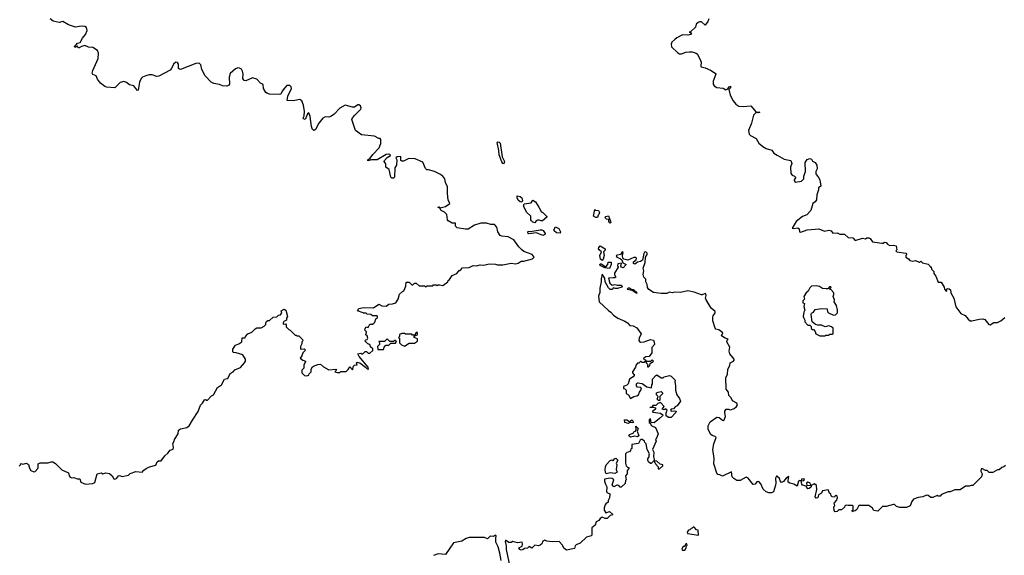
# Model space of a CAD drawing. Extents: x 2240384 to 2404287, y 351326 to 526670.
# Tile 64 of 256: x 2304371 to 2315181, y 409492 to 415372. Entities that reach past the tile are written whole.
import ezdxf

# ---------------------------------------------------------------- set-up
doc = ezdxf.new("R2010")
doc.units = 0

msp = doc.modelspace()

# ---------------------------------------------------------------- linework, layer by layer
at = {"layer": '0CON20XD'}
for points in [[(2305023, 415063), (2305012, 415062), (2305005, 415080), (2304978, 415068), (2304973, 415075), (2305005, 415116), (2305035, 415120), (2305061, 415169), (2305095, 415209), (2305110, 415255), (2305103, 415285), (2305085, 415296), (2305045, 415301), (2304985, 415290), (2304905, 415314), (2304845, 415353), (2304805, 415340), (2304738, 415355), (2304705, 415381)], [(2311935, 415380), (2311927, 415353), (2311895, 415310), (2311855, 415348), (2311835, 415350), (2311819, 415341), (2311798, 415322), (2311790, 415290), (2311735, 415240), (2311720, 415235), (2311735, 415230), (2311745, 415213), (2311705, 415202), (2311646, 415204), (2311586, 415174), (2311562, 415155), (2311532, 415125), (2311522, 415105), (2311528, 415075), (2311595, 415008), (2311615, 414998), (2311635, 414997), (2311685, 415016), (2311725, 415020), (2311755, 415019), (2311796, 415006), (2311812, 414995), (2311847, 414925), (2311853, 414905), (2311848, 414865), (2311852, 414855), (2311895, 414844), (2311955, 414818), (2312005, 414786), (2312013, 414775), (2311984, 414696), (2311984, 414665), (2311994, 414645), (2312025, 414629), (2312095, 414620), (2312125, 414603), (2312147, 414613), (2312160, 414635), (2312175, 414642), (2312176, 414625), (2312157, 414605), (2312171, 414545), (2312205, 414480), (2312233, 414443), (2312265, 414424), (2312315, 414418), (2312397, 414427), (2312455, 414358), (2312498, 414355), (2312475, 414350), (2312455, 414353), (2312428, 414325), (2312404, 414235), (2312372, 414155), (2312381, 414115), (2312395, 414099), (2312458, 414068), (2312485, 414016), (2312529, 413979), (2312565, 413957), (2312629, 413939), (2312652, 413905), (2312686, 413886), (2312765, 413842), (2312838, 413825), (2312848, 413795), (2312833, 413753), (2312838, 413685), (2312850, 413665), (2312878, 413655), (2312888, 413645), (2312890, 413635), (2312873, 413615), (2312872, 413605), (2312885, 413590), (2312955, 413601), (2312981, 413625), (2312981, 413655), (2312999, 413705), (2312994, 413805), (2313015, 413838), (2313045, 413848), (2313065, 413840), (2313075, 413820), (2313103, 413803), (2313124, 413774), (2313127, 413735), (2313110, 413705), (2313110, 413685), (2313114, 413674), (2313138, 413648), (2313154, 413614), (2313168, 413545), (2313142, 413525), (2313142, 413505), (2313122, 413448), (2313119, 413395), (2313105, 413372), (2313080, 413355), (2313055, 413279), (2313011, 413229), (2312965, 413213), (2312894, 413156), (2312850, 413085), (2312865, 413080), (2312915, 413087), (2312930, 413075), (2312932, 413045), (2312945, 413039), (2313016, 413064), (2313105, 413073), (2313146, 413076), (2313205, 413052), (2313255, 413062), (2313278, 413055), (2313298, 413028), (2313345, 413032), (2313375, 413017), (2313425, 413018), (2313465, 412980), (2313517, 412977), (2313545, 412948), (2313625, 412972), (2313655, 412968), (2313673, 412977), (2313693, 412977), (2313709, 412969), (2313735, 412932), (2313835, 412918), (2313852, 412918), (2313865, 412928), (2313885, 412927), (2313897, 412907), (2313924, 412894), (2313965, 412898), (2313995, 412888), (2314000, 412845), (2313990, 412835), (2314002, 412822), (2314098, 412808), (2314110, 412795), (2314100, 412785), (2314100, 412765), (2314128, 412748), (2314145, 412730), (2314175, 412720), (2314205, 412730), (2314245, 412710), (2314255, 412710), (2314265, 412720), (2314283, 412703), (2314345, 412690), (2314360, 412675), (2314365, 412660), (2314378, 412658), (2314380, 412635), (2314407, 412607), (2314408, 412585), (2314430, 412555), (2314455, 412490), (2314489, 412489), (2314522, 412435), (2314523, 412413), (2314545, 412390), (2314555, 412422), (2314577, 412417), (2314589, 412405), (2314594, 412375), (2314627, 412315), (2314650, 412220), (2314705, 412147), (2314750, 412125), (2314784, 412084), (2314805, 412068), (2314825, 412067), (2314905, 412084), (2314945, 412090), (2314965, 412082), (2315012, 412025), (2315025, 412023), (2315065, 412047), (2315105, 412048), (2315144, 412066), (2315185, 412102)], [(2304798, 410468), (2304835, 410432), (2304906, 410396), (2304913, 410365), (2304925, 410350), (2304945, 410343), (2304965, 410348), (2305002, 410332), (2305032, 410332), (2305042, 410295), (2305095, 410274), (2305175, 410281), (2305195, 410290), (2305222, 410385), (2305265, 410398), (2305285, 410388), (2305315, 410397), (2305355, 410389), (2305386, 410366), (2305403, 410333), (2305415, 410327), (2305435, 410334), (2305454, 410365), (2305465, 410369), (2305495, 410358), (2305566, 410374), (2305585, 410392), (2305645, 410413), (2305716, 410404), (2305732, 410428), (2305760, 410445), (2305795, 410462), (2305865, 410482), (2305881, 410519), (2305895, 410528), (2305925, 410530), (2305964, 410586), (2305998, 410612), (2306024, 410646), (2306055, 410658), (2306060, 410675), (2306051, 410719), (2306068, 410745), (2306070, 410765), (2306112, 410825), (2306113, 410865), (2306135, 410881), (2306204, 410896), (2306232, 410915), (2306268, 410975), (2306329, 411071), (2306355, 411140), (2306378, 411162), (2306401, 411199), (2306412, 411202), (2306428, 411192), (2306475, 411242), (2306497, 411253), (2306544, 411336), (2306586, 411364), (2306620, 411425), (2306648, 411432), (2306658, 411442), (2306681, 411489), (2306713, 411507), (2306733, 411527), (2306796, 411554), (2306840, 411605), (2306850, 411625), (2306850, 411645), (2306822, 411692), (2306746, 411716), (2306718, 411718), (2306710, 411725), (2306712, 411755), (2306740, 411800), (2306775, 411812), (2306810, 411835), (2306812, 411878), (2306845, 411880), (2306850, 411895), (2306875, 411922), (2306918, 411942), (2306955, 411980), (2306975, 411988), (2307022, 411988), (2307055, 412008), (2307072, 412025), (2307072, 412045), (2307081, 412059), (2307095, 412070), (2307115, 412070), (2307153, 412107), (2307195, 412112), (2307213, 412127), (2307235, 412132), (2307248, 412155), (2307242, 412175), (2307276, 412196), (2307292, 412185), (2307310, 412115), (2307300, 412095), (2307300, 412075), (2307271, 412059), (2307262, 412045), (2307265, 412030), (2307290, 412035), (2307297, 412023), (2307295, 412000), (2307325, 411970), (2307340, 411965), (2307395, 411910), (2307405, 411910), (2307415, 411900), (2307435, 411900), (2307475, 411860), (2307478, 411845), (2307470, 411835), (2307470, 411815), (2307454, 411786), (2307452, 411755), (2307495, 411760), (2307509, 411745), (2307478, 411715), (2307469, 411681), (2307450, 411655), (2307480, 411635), (2307510, 411625), (2307510, 411615), (2307490, 411585), (2307490, 411545), (2307470, 411525), (2307468, 411505), (2307470, 411495), (2307498, 411468), (2307525, 411462), (2307545, 411470), (2307550, 411485), (2307570, 411505), (2307570, 411535), (2307585, 411560), (2307595, 411570), (2307645, 411588), (2307675, 411590), (2307705, 411560), (2307765, 411530), (2307840, 411535), (2307850, 411525), (2307830, 411505), (2307855, 411498), (2307885, 411500), (2307895, 411510), (2307955, 411510), (2307978, 411532), (2307995, 411560), (2308025, 411530), (2308035, 411570), (2308045, 411580), (2308077, 411583), (2308068, 411605), (2308077, 411613), (2308105, 411604), (2308168, 411558), (2308185, 411539), (2308200, 411535), (2308195, 411557), (2308096, 411675), (2308082, 411705), (2308115, 411710), (2308123, 411703), (2308137, 411703), (2308165, 411730), (2308178, 411728), (2308195, 411710), (2308215, 411710), (2308248, 411742), (2308248, 411758), (2308222, 411782), (2308218, 411798), (2308205, 411810), (2308192, 411812), (2308160, 411845), (2308172, 411858), (2308185, 411860), (2308192, 411875), (2308185, 411900), (2308172, 411912), (2308180, 411945), (2308165, 411960), (2308160, 411975), (2308175, 412000), (2308198, 411992), (2308215, 412030), (2308245, 412030), (2308258, 412042), (2308268, 412052), (2308282, 412088), (2308298, 412102), (2308300, 412115), (2308295, 412120), (2308245, 412120), (2308227, 412137), (2308185, 412140), (2308175, 412150), (2308145, 412150), (2308140, 412155), (2308080, 412175), (2308095, 412200), (2308147, 412213), (2308255, 412210), (2308315, 412248), (2308345, 412231), (2308395, 412226), (2308425, 412248), (2308465, 412252), (2308500, 412265), (2308527, 412303), (2308542, 412358), (2308572, 412388), (2308590, 412395), (2308610, 412445), (2308615, 412490), (2308645, 412490), (2308675, 412460), (2308688, 412462), (2308705, 412480), (2308725, 412480), (2308755, 412450), (2308815, 412450), (2308825, 412440), (2308845, 412450), (2308905, 412450), (2308915, 412460), (2308945, 412460), (2308955, 412452), (2308965, 412460), (2308985, 412460), (2309017, 412453), (2309070, 412495), (2309075, 412510), (2309089, 412521), (2309120, 412565), (2309170, 412585), (2309195, 412620), (2309205, 412620), (2309233, 412647), (2309305, 412650), (2309348, 412672), (2309385, 412670), (2309425, 412680), (2309465, 412678), (2309525, 412692), (2309595, 412688), (2309615, 412680), (2309675, 412680), (2309765, 412698), (2309815, 412692), (2309845, 412700), (2309875, 412720), (2309905, 412720), (2310002, 412748), (2310020, 412765), (2309998, 412795), (2309905, 412829), (2309884, 412844), (2309849, 412879), (2309795, 412957), (2309735, 412988), (2309665, 412994), (2309644, 413004), (2309620, 413045), (2309609, 413095), (2309585, 413124), (2309542, 413122), (2309495, 413138), (2309435, 413139), (2309365, 413116), (2309296, 413074), (2309265, 413072), (2309175, 413087), (2309154, 413105), (2309155, 413139), (2309118, 413138), (2309074, 413164), (2309066, 413176), (2309060, 413235), (2309035, 413258), (2308998, 413278), (2308983, 413303), (2308963, 413315), (2308975, 413317), (2308987, 413307), (2309045, 413322), (2309092, 413355), (2309076, 413395), (2309068, 413465), (2309069, 413539), (2309044, 413584), (2309040, 413625), (2309018, 413655), (2308985, 413677), (2308924, 413704), (2308858, 413722), (2308840, 413725), (2308827, 413737), (2308795, 413808), (2308714, 413844), (2308642, 413848), (2308585, 413820), (2308565, 413818), (2308557, 413827), (2308555, 413870), (2308515, 413868), (2308502, 413855), (2308512, 413835), (2308507, 413775), (2308490, 413745), (2308487, 413645), (2308475, 413632), (2308457, 413633), (2308444, 413644), (2308426, 413726), (2308392, 413752), (2308389, 413789), (2308374, 413815), (2308375, 413828), (2308405, 413860), (2308440, 413880), (2308442, 413885), (2308435, 413892), (2308415, 413897), (2308395, 413892), (2308295, 413835), (2308235, 413832), (2308192, 413822), (2308194, 413835), (2308219, 413851), (2308248, 413892), (2308318, 413965), (2308336, 414014), (2308337, 414055), (2308327, 414067), (2308315, 414068), (2308265, 414093), (2308125, 414107), (2308058, 414155), (2308017, 414275), (2308023, 414295), (2308051, 414325), (2308115, 414388), (2308121, 414405), (2308113, 414425), (2308095, 414439), (2308085, 414438), (2308048, 414412), (2308025, 414411), (2307945, 414434), (2307885, 414401), (2307825, 414336), (2307795, 414312), (2307765, 414301), (2307725, 414304), (2307698, 414292), (2307654, 414235), (2307617, 414165), (2307605, 414157), (2307595, 414159), (2307585, 414168), (2307575, 414200), (2307561, 414311), (2307545, 414349), (2307532, 414338), (2307505, 414276), (2307487, 414285), (2307483, 414295), (2307494, 414316), (2307498, 414365), (2307488, 414435), (2307470, 414480), (2307445, 414495), (2307375, 414483), (2307308, 414485), (2307313, 414533), (2307355, 414615), (2307352, 414635), (2307335, 414648), (2307305, 414649), (2307278, 414622), (2307254, 414586), (2307237, 414555), (2307225, 414550), (2307115, 414554), (2307090, 414560), (2307073, 414573), (2307049, 414615), (2307045, 414659), (2307015, 414676), (2306975, 414719), (2306925, 414732), (2306855, 414702), (2306835, 414705), (2306822, 414725), (2306823, 414775), (2306817, 414807), (2306805, 414828), (2306785, 414840), (2306765, 414842), (2306739, 414831), (2306680, 414780), (2306672, 414742), (2306674, 414666), (2306667, 414653), (2306646, 414644), (2306596, 414646), (2306565, 414659), (2306502, 414672), (2306474, 414685), (2306406, 414755), (2306371, 414825), (2306358, 414875), (2306343, 414893), (2306305, 414892), (2306135, 414826), (2306125, 414827), (2306116, 414836), (2306114, 414885), (2306105, 414902), (2306085, 414905), (2306061, 414885), (2306039, 414835), (2306023, 414817), (2305897, 414753), (2305875, 414749), (2305825, 414765), (2305792, 414765), (2305755, 414757), (2305720, 414740), (2305705, 414725), (2305686, 414685), (2305673, 414597), (2305665, 414596), (2305645, 414616), (2305625, 414647), (2305575, 414658), (2305545, 414683), (2305515, 414694), (2305475, 414681), (2305415, 414624), (2305325, 414631), (2305305, 414639), (2305259, 414675), (2305225, 414718), (2305210, 414755), (2305175, 414771), (2305168, 414785), (2305175, 414813), (2305232, 414945), (2305236, 415005), (2305224, 415034), (2305175, 415067), (2305125, 415071), (2305087, 415087), (2305051, 415079), (2305023, 415063)], [(2309685, 413789), (2309675, 413793), (2309665, 413810), (2309635, 413887), (2309632, 413935), (2309614, 414025), (2309620, 414030), (2309636, 414026), (2309646, 414016), (2309666, 413865), (2309693, 413815), (2309685, 413789)], [(2309885, 413368), (2309865, 413372), (2309845, 413391), (2309832, 413415), (2309833, 413437), (2309865, 413432), (2309885, 413416), (2309892, 413388), (2309885, 413368)], [(2310025, 413143), (2310005, 413150), (2309988, 413165), (2309982, 413175), (2309983, 413215), (2309939, 413255), (2309901, 413325), (2309909, 413351), (2309985, 413362), (2310005, 413390), (2310035, 413371), (2310072, 413315), (2310095, 413268), (2310115, 413256), (2310157, 413213), (2310158, 413205), (2310111, 413165), (2310095, 413163), (2310075, 413173), (2310055, 413172), (2310041, 413165), (2310025, 413143)], [(2310715, 413200), (2310695, 413200), (2310670, 413215), (2310685, 413290), (2310692, 413282), (2310727, 413277), (2310737, 413257), (2310730, 413235), (2310720, 413225), (2310715, 413200)], [(2310855, 413140), (2310840, 413155), (2310838, 413178), (2310813, 413183), (2310802, 413192), (2310800, 413205), (2310805, 413210), (2310835, 413220), (2310858, 413162), (2310860, 413145), (2310855, 413140)], [(2310115, 413004), (2310045, 413032), (2309962, 413022), (2309953, 413025), (2309951, 413045), (2309955, 413052), (2309975, 413048), (2310085, 413066), (2310104, 413064), (2310117, 413057), (2310140, 413025), (2310135, 413014), (2310115, 413004)], [(2310305, 413028), (2310265, 413031), (2310238, 413055), (2310234, 413065), (2310252, 413098), (2310290, 413080), (2310308, 413045), (2310305, 413028)], [(2310765, 412730), (2310748, 412745), (2310740, 412785), (2310760, 412825), (2310732, 412845), (2310727, 412857), (2310729, 412871), (2310745, 412890), (2310800, 412855), (2310798, 412842), (2310780, 412825), (2310787, 412785), (2310776, 412745), (2310765, 412730)], [(2313735, 410010), (2313695, 410038), (2313585, 410040), (2313562, 409995), (2313545, 409982), (2313522, 409978), (2313515, 409970), (2313510, 409985), (2313520, 409995), (2313520, 410035), (2313515, 410040), (2313465, 410038), (2313445, 410042), (2313430, 410035), (2313425, 410020), (2313395, 409990), (2313365, 409990), (2313347, 409973), (2313325, 409970), (2313312, 409985), (2313310, 410025), (2313320, 410035), (2313312, 410065), (2313340, 410095), (2313348, 410125), (2313345, 410140), (2313335, 410150), (2313324, 410146), (2313315, 410132), (2313290, 410135), (2313280, 410145), (2313277, 410167), (2313260, 410175), (2313245, 410210), (2313185, 410200), (2313172, 410175), (2313142, 410155), (2313132, 410125), (2313115, 410118), (2313104, 410135), (2313124, 410215), (2313117, 410257), (2313095, 410278), (2313060, 410260), (2313045, 410288), (2313024, 410296), (2313010, 410285), (2313012, 410262), (2313060, 410260), (2313060, 410245), (2313052, 410235), (2313040, 410225), (2313025, 410223), (2313005, 410250), (2312964, 410264), (2312957, 410275), (2312950, 410310), (2312980, 410315), (2312988, 410325), (2312982, 410332), (2312955, 410328), (2312950, 410310), (2312935, 410313), (2312922, 410308), (2312905, 410250), (2312870, 410275), (2312825, 410284), (2312809, 410295), (2312806, 410315), (2312816, 410356), (2312785, 410341), (2312755, 410301), (2312735, 410292), (2312719, 410309), (2312712, 410335), (2312685, 410362), (2312678, 410362), (2312669, 410341), (2312673, 410285), (2312667, 410263), (2312645, 410190), (2312625, 410180), (2312595, 410178), (2312565, 410189), (2312535, 410217), (2312507, 410277), (2312485, 410302), (2312465, 410298), (2312445, 410272), (2312425, 410268), (2312370, 410340), (2312345, 410350), (2312280, 410315), (2312243, 410313), (2312211, 410335), (2312194, 410355), (2312185, 410410), (2312085, 410362), (2312056, 410376), (2312035, 410378), (2312023, 410393), (2311991, 410495), (2311996, 410555), (2311982, 410655), (2311993, 410717), (2312016, 410785), (2312005, 410795), (2311975, 410806), (2311960, 410820), (2311931, 410875), (2311929, 410915), (2311953, 410957), (2312025, 411008), (2312051, 411005), (2312085, 410977), (2312095, 410973), (2312105, 410980), (2312118, 411015), (2312114, 411055), (2312114, 411075), (2312128, 411095), (2312152, 411098), (2312175, 411091), (2312215, 411104), (2312240, 411125), (2312250, 411145), (2312243, 411163), (2312198, 411188), (2312182, 411222), (2312156, 411245), (2312151, 411285), (2312127, 411315), (2312124, 411445), (2312141, 411479), (2312144, 411536), (2312167, 411575), (2312172, 411605), (2312208, 411622), (2312213, 411635), (2312213, 411645), (2312200, 411665), (2312166, 411705), (2312160, 411735), (2312168, 411778), (2312134, 411835), (2312138, 411855), (2312150, 411865), (2312115, 411876), (2312075, 411903), (2312090, 411935), (2312045, 411968), (2312015, 411974), (2312006, 411985), (2311982, 412065), (2311980, 412105), (2311985, 412122), (2312008, 412155), (2312007, 412167), (2311962, 412205), (2311907, 412295), (2311901, 412315), (2311908, 412345), (2311902, 412362), (2311895, 412367), (2311865, 412350), (2311855, 412351), (2311775, 412381), (2311705, 412397), (2311625, 412377), (2311558, 412382), (2311535, 412372), (2311505, 412381), (2311475, 412366), (2311415, 412366), (2311329, 412379), (2311279, 412409), (2311264, 412434), (2311261, 412465), (2311246, 412495), (2311244, 412525), (2311223, 412545), (2311216, 412575), (2311222, 412615), (2311216, 412645), (2311239, 412705), (2311240, 412765), (2311260, 412795), (2311258, 412808), (2311245, 412822), (2311230, 412820), (2311223, 412807), (2311208, 412732), (2311185, 412716), (2311155, 412710), (2311125, 412690), (2311110, 412695), (2311108, 412715), (2311138, 412735), (2311142, 412755), (2311135, 412762), (2311115, 412762), (2311046, 412734), (2311003, 412743), (2310993, 412753), (2310990, 412785), (2310998, 412815), (2310985, 412822), (2310967, 412793), (2310920, 412785), (2310928, 412765), (2310962, 412752), (2310980, 412735), (2310992, 412702), (2311030, 412685), (2310995, 412648), (2310978, 412655), (2310972, 412665), (2310978, 412698), (2310937, 412693), (2310934, 412674), (2310942, 412655), (2310902, 412588), (2310902, 412572), (2310916, 412544), (2310905, 412538), (2310885, 412540), (2310834, 412536), (2310850, 412480), (2310877, 412457), (2310905, 412466), (2310935, 412456), (2310975, 412457), (2310987, 412445), (2310982, 412435), (2310935, 412420), (2310911, 412421), (2310885, 412430), (2310878, 412412), (2310855, 412412), (2310837, 412427), (2310797, 412495), (2310796, 412536), (2310765, 412580), (2310754, 412526), (2310756, 412494), (2310739, 412425), (2310741, 412379), (2310724, 412336), (2310731, 412275), (2310835, 412179), (2310861, 412161), (2310889, 412129), (2310936, 412095), (2311015, 412064), (2311044, 412044), (2311070, 412015), (2311105, 412010), (2311145, 411989), (2311192, 411925), (2311171, 411875), (2311169, 411849), (2311175, 411838), (2311185, 411832), (2311225, 411837), (2311295, 411862), (2311328, 411855), (2311338, 411832), (2311340, 411805), (2311310, 411775), (2311310, 411715), (2311280, 411675), (2311245, 411670), (2311222, 411658), (2311220, 411645), (2311238, 411638), (2311250, 411620), (2311235, 411620), (2311225, 411610), (2311205, 411610), (2311195, 411620), (2311185, 411620), (2311168, 411602), (2311155, 411600), (2311140, 411585), (2311132, 411558), (2311100, 411505), (2311100, 411495), (2311118, 411475), (2311117, 411465), (2311107, 411453), (2311064, 411426), (2311050, 411375), (2311035, 411360), (2311000, 411345), (2311000, 411325), (2311015, 411320), (2311030, 411305), (2311028, 411268), (2311053, 411253), (2311075, 411212), (2311113, 411237), (2311147, 411243), (2311166, 411254), (2311177, 411285), (2311198, 411315), (2311190, 411335), (2311155, 411338), (2311141, 411351), (2311142, 411375), (2311154, 411386), (2311205, 411380), (2311255, 411343), (2311308, 411332), (2311310, 411365), (2311320, 411375), (2311320, 411425), (2311355, 411468), (2311365, 411472), (2311415, 411440), (2311435, 411440), (2311448, 411452), (2311504, 411466), (2311525, 411460), (2311568, 411415), (2311562, 411395), (2311572, 411355), (2311571, 411305), (2311586, 411255), (2311614, 411215), (2311624, 411185), (2311588, 411135), (2311566, 411124), (2311548, 411102), (2311524, 411095), (2311517, 411085), (2311525, 411074), (2311555, 411079), (2311578, 411075), (2311571, 411055), (2311525, 411004), (2311494, 411004), (2311468, 411025), (2311468, 411055), (2311479, 411085), (2311465, 411099), (2311445, 411088), (2311423, 411095), (2311447, 411127), (2311405, 411170), (2311375, 411158), (2311355, 411138), (2311323, 411137), (2311310, 411120), (2311290, 411115), (2311325, 411120), (2311352, 411112), (2311350, 411095), (2311323, 411075), (2311318, 411065), (2311322, 411062), (2311405, 411054), (2311430, 411035), (2311428, 411025), (2311395, 410993), (2311335, 410948), (2311302, 410952), (2311295, 410990), (2311280, 410985), (2311282, 410952), (2311298, 410938), (2311300, 410925), (2311310, 410915), (2311352, 410895), (2311380, 410825), (2311362, 410778), (2311350, 410765), (2311358, 410745), (2311318, 410655), (2311333, 410623), (2311330, 410575), (2311340, 410530), (2311332, 410528), (2311305, 410500), (2311295, 410500), (2311275, 410520), (2311267, 410535), (2311267, 410553), (2311280, 410575), (2311280, 410595), (2311287, 410607), (2311258, 410655), (2311250, 410715), (2311235, 410730), (2311232, 410745), (2311205, 410762), (2311195, 410762), (2311182, 410755), (2311165, 410720), (2311092, 410708), (2311090, 410665), (2311082, 410658), (2311078, 410642), (2311065, 410630), (2311035, 410622), (2311023, 410607), (2311020, 410505), (2311030, 410475), (2311045, 410460), (2311058, 410458), (2311060, 410445), (2311040, 410425), (2311040, 410385), (2311020, 410365), (2311028, 410322), (2311020, 410315), (2311018, 410282), (2310975, 410240), (2310962, 410242), (2310948, 410258), (2310935, 410262), (2310925, 410262), (2310893, 410243), (2310876, 410265), (2310892, 410322), (2310877, 410337), (2310855, 410340), (2310791, 410329), (2310791, 410305), (2310803, 410275), (2310817, 410245), (2310815, 410190), (2310825, 410178), (2310848, 410168), (2310850, 410155), (2310847, 410123), (2310830, 410095), (2310830, 410075), (2310805, 410058), (2310798, 410045), (2310787, 410015), (2310788, 409988), (2310805, 409960), (2310845, 409972), (2310880, 409945), (2310880, 409935), (2310852, 409928), (2310822, 409898), (2310797, 409897), (2310765, 409910), (2310745, 409898), (2310730, 409875), (2310701, 409859), (2310690, 409825), (2310652, 409795), (2310653, 409715), (2310645, 409707), (2310595, 409690), (2310525, 409626), (2310482, 409608), (2310470, 409595), (2310462, 409568), (2310375, 409550), (2310345, 409572), (2310330, 409605), (2310295, 409643), (2310215, 409641), (2310157, 409647), (2310135, 409658), (2310114, 409646), (2310105, 409620), (2310085, 409603), (2310065, 409598), (2310025, 409602), (2309995, 409572), (2309965, 409590), (2309945, 409570), (2309913, 409567), (2309900, 409555), (2309875, 409548), (2309860, 409555), (2309852, 409575), (2309887, 409593), (2309892, 409615), (2309887, 409637), (2309835, 409630), (2309785, 409643), (2309766, 409634), (2309742, 409632), (2309705, 409657), (2309701, 409645), (2309712, 409595), (2309712, 409558)], [(2310845, 412640), (2310795, 412648), (2310744, 412674), (2310740, 412685), (2310745, 412692), (2310755, 412693), (2310805, 412660), (2310827, 412683), (2310830, 412710), (2310865, 412710), (2310866, 412686), (2310845, 412640)], [(2311145, 412370), (2311150, 412375), (2311115, 412407), (2311088, 412408), (2311065, 412426), (2311050, 412425), (2311040, 412415), (2311095, 412402), (2311145, 412370)], [(2313215, 411900), (2313222, 411908), (2313255, 411910), (2313265, 411920), (2313295, 411920), (2313300, 411925), (2313300, 411985), (2313285, 412000), (2313255, 412010), (2313215, 412002), (2313175, 412020), (2313135, 412019), (2313106, 412026), (2313072, 412055), (2313060, 412135), (2313065, 412150), (2313085, 412162), (2313105, 412190), (2313175, 412202), (2313237, 412197), (2313240, 412165), (2313250, 412155), (2313305, 412128), (2313329, 412131), (2313350, 412155), (2313350, 412185), (2313338, 412235), (2313312, 412275), (2313318, 412295), (2313300, 412335), (2313310, 412355), (2313310, 412375), (2313278, 412408), (2313260, 412415), (2313278, 412432), (2313275, 412440), (2313262, 412438), (2313242, 412418), (2313225, 412418), (2313185, 412420), (2313152, 412442), (2313115, 412452), (2313063, 412447), (2313045, 412430), (2313028, 412392), (2313007, 412373), (2312980, 412335), (2312988, 412305), (2312970, 412285), (2312970, 412265), (2312987, 412257), (2312978, 412225), (2312990, 412185), (2312978, 412162), (2312972, 412115), (2312978, 412095), (2312990, 412075), (2312990, 412055), (2313025, 412020), (2313047, 412017), (2313060, 412005), (2313062, 411982), (2313075, 411970), (2313085, 411970), (2313105, 411950), (2313110, 411925), (2313155, 411900), (2313215, 411900)], [(2308365, 411750), (2308372, 411778), (2308392, 411798), (2308425, 411800), (2308445, 411820), (2308495, 411820), (2308508, 411838), (2308495, 411850), (2308485, 411850), (2308475, 411840), (2308435, 411840), (2308405, 411870), (2308375, 411840), (2308312, 411838), (2308320, 411825), (2308320, 411805), (2308300, 411785), (2308302, 411752), (2308365, 411750)], [(2308595, 411790), (2308645, 411820), (2308705, 411820), (2308738, 411842), (2308738, 411868), (2308700, 411885), (2308702, 411898), (2308738, 411912), (2308738, 411938), (2308722, 411938), (2308705, 411910), (2308685, 411910), (2308675, 411920), (2308605, 411920), (2308595, 411927), (2308565, 411927), (2308542, 411918), (2308540, 411895), (2308530, 411885), (2308540, 411875), (2308540, 411825), (2308562, 411802), (2308595, 411790)], [(2311275, 411560), (2311290, 411575), (2311292, 411598), (2311328, 411622), (2311315, 411640), (2311295, 411620), (2311250, 411620), (2311250, 411605), (2311270, 411585), (2311263, 411577), (2311263, 411563), (2311275, 411560)], [(2311395, 411190), (2311385, 411190), (2311370, 411205), (2311380, 411235), (2311363, 411255), (2311363, 411275), (2311380, 411285), (2311415, 411292), (2311427, 411277), (2311428, 411265), (2311400, 411235), (2311400, 411195), (2311395, 411190)], [(2311055, 410940), (2311015, 410952), (2311012, 410978), (2311035, 410978), (2311065, 410960), (2311095, 410980), (2311108, 410952), (2311095, 410948), (2311065, 410950), (2311055, 410940)], [(2311078, 410788), (2311060, 410805), (2311065, 410820), (2311105, 410832), (2311115, 410848), (2311130, 410855), (2311140, 410875), (2311135, 410910), (2311160, 410885), (2311150, 410855), (2311167, 410805), (2311155, 410792), (2311125, 410800), (2311078, 410788)], [(2310808, 410388), (2310801, 410401), (2310800, 410435), (2310802, 410465), (2310811, 410485), (2310855, 410532), (2310875, 410540), (2310885, 410530), (2310900, 410550), (2310915, 410557), (2310938, 410535), (2310920, 410505), (2310928, 410485), (2310920, 410435), (2310930, 410405), (2310905, 410392), (2310855, 410398), (2310808, 410388)], [(2304365, 410472), (2304380, 410485), (2304385, 410500), (2304405, 410492), (2304445, 410503), (2304469, 410489), (2304479, 410449), (2304494, 410425), (2304525, 410407), (2304539, 410411), (2304569, 410445), (2304574, 410456), (2304572, 410495), (2304595, 410508), (2304685, 410508), (2304715, 410518), (2304735, 410517), (2304765, 410502), (2304798, 410468)], [(2311395, 410440), (2311430, 410475), (2311430, 410485), (2311402, 410492), (2311367, 410527), (2311340, 410530), (2311340, 410515), (2311348, 410508), (2311350, 410495), (2311380, 410465), (2311382, 410442), (2311395, 410440)], [(2315195, 410480), (2315175, 410462), (2315153, 410457), (2315125, 410430), (2315105, 410430), (2315055, 410400), (2315015, 410400), (2314992, 410422), (2314975, 410422), (2314942, 410442), (2314925, 410440), (2314922, 410415), (2314938, 410385), (2314930, 410355), (2314835, 410260), (2314815, 410260), (2314795, 410250), (2314755, 410250), (2314697, 410213), (2314638, 410212), (2314585, 410188), (2314565, 410188), (2314515, 410172), (2314491, 410159), (2314475, 410142), (2314453, 410143), (2314445, 410150), (2314395, 410128), (2314375, 410127), (2314345, 410148), (2314325, 410152), (2314287, 410133), (2314235, 410127), (2314185, 410108), (2314166, 410084), (2314146, 410034), (2314105, 410018), (2314035, 410018), (2313998, 410028), (2313975, 410052), (2313965, 410052), (2313885, 410030), (2313845, 410030), (2313792, 409978), (2313750, 409985), (2313735, 410010)], [(2311825, 409712), (2311818, 409768), (2311802, 409772), (2311775, 409800), (2311765, 409800), (2311755, 409790), (2311742, 409788), (2311728, 409772), (2311715, 409770), (2311700, 409745), (2311703, 409733), (2311825, 409712)], [(2309656, 409436), (2309643, 409515), (2309623, 409585), (2309598, 409635), (2309598, 409682), (2309603, 409705), (2309595, 409713), (2309572, 409698), (2309535, 409702), (2309505, 409672), (2309475, 409688), (2309305, 409688), (2309273, 409677), (2309225, 409648), (2309135, 409630), (2309045, 409503), (2308965, 409507), (2308915, 409490)], [(2311675, 409550), (2311687, 409573), (2311690, 409595), (2311700, 409605), (2311695, 409620), (2311685, 409620), (2311678, 409602), (2311665, 409590), (2311655, 409590), (2311640, 409565), (2311645, 409550), (2311675, 409550)], [(2309712, 409558), (2309753, 409365)]]:
    msp.add_lwpolyline(points, dxfattribs=at)

doc.saveas('drawing.dxf')
